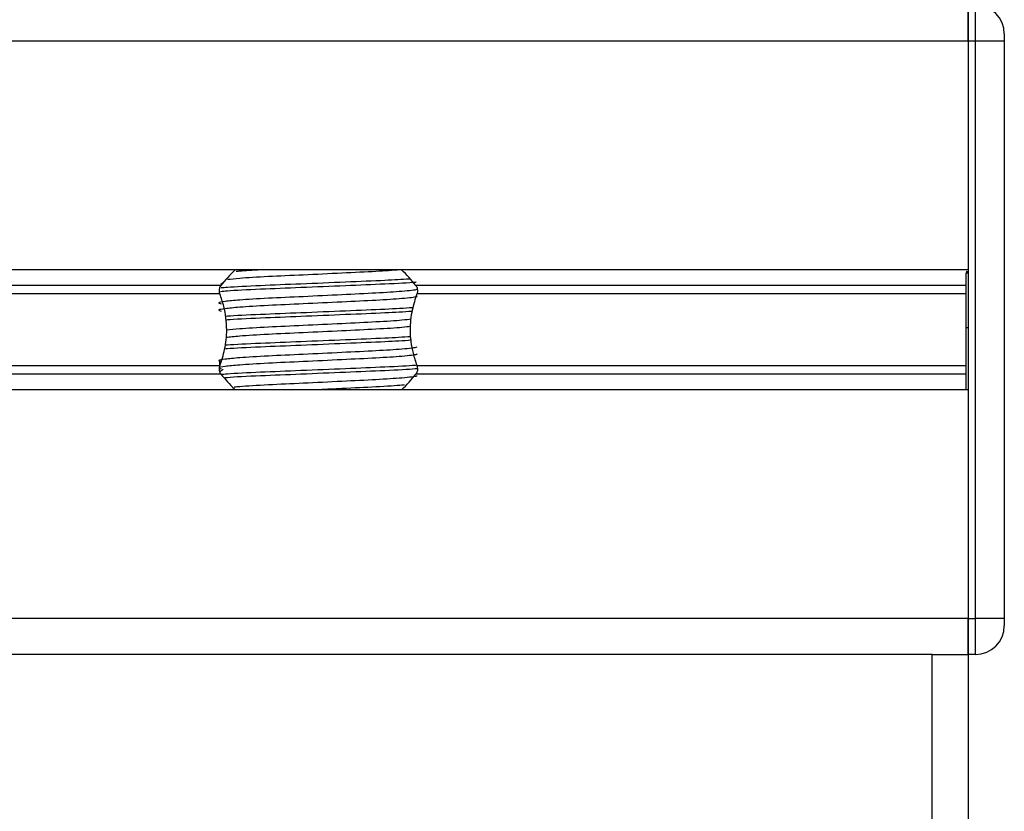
# Model space of a CAD drawing. Header units: millimetres. Extents: x 0 to 420, y 0 to 297.
# Tile 55 of 63: x 340 to 351, y 159 to 167. Entities that reach past the tile are written whole.
import ezdxf

# ---------------------------------------------------------------- set-up
doc = ezdxf.new("R2010")
doc.units = ezdxf.units.MM

msp = doc.modelspace()

# ---------------------------------------------------------------- linework, layer by layer
at = {"color": 7, "linetype": 'Continuous', "lineweight": 25}
for p, q in [((350.3908, 167.4619), (350.3908, 167.0785)), ((350.3908, 167.0785), (350.3908, 167.4619)), ((350.4675, 167.0785), (350.4675, 167.4619)), ((350.7742, 167.1552), (350.7742, 167.0785)), ((350.3908, 167.0785), (267.5845, 167.0785)), ((350.3908, 167.0785), (350.3908, 164.648)), ((350.4675, 167.0785), (350.3908, 167.0785)), ((350.3908, 167.0785), (350.3908, 160.9447)), ((350.4675, 160.9447), (350.4675, 167.0785)), ((350.7742, 167.0785), (350.4675, 167.0785)), ((350.7742, 167.0785), (350.7742, 160.9447)), ((350.3908, 164.648), (267.5845, 164.648)), ((350.3908, 164.6288), (350.3678, 164.6288)), ((350.3678, 164.6177), (350.3908, 164.6177)), ((342.4552, 164.4818), (275.5202, 164.4818)), ((342.4798, 164.5101), (342.4525, 164.4935)), ((350.3678, 164.4818), (344.5254, 164.4818)), ((342.4442, 164.3938), (275.5312, 164.3938)), ((350.3678, 164.3938), (344.5364, 164.3938)), ((350.3678, 164.0348), (350.3908, 164.0348)), ((350.3678, 163.9503), (350.3678, 164.008)), ((342.4401, 163.6751), (342.4401, 163.6135)), ((342.4552, 163.5415), (275.5202, 163.5415)), ((342.4442, 163.6295), (275.5312, 163.6295)), ((342.4798, 163.5901), (342.4472, 163.5701)), ((350.3678, 163.5415), (344.5254, 163.5415)), ((350.3678, 163.6295), (344.5364, 163.6295)), ((350.3908, 163.3753), (267.5845, 163.3753)), ((350.3908, 163.3753), (350.3908, 160.9447)), ((350.3908, 160.9447), (267.5845, 160.9447)), ((350.3908, 160.9447), (350.3908, 160.5614)), ((350.3908, 160.9447), (350.4675, 160.9447)), ((350.3908, 160.5614), (350.3908, 160.9447)), ((350.7742, 160.9447), (350.4675, 160.9447)), ((350.4675, 160.5614), (350.4675, 160.9447)), ((350.7742, 160.9447), (350.7742, 160.8681)), ((350.0075, 160.5614), (336.9732, 160.5614)), ((350.0075, 158.7212), (350.0075, 160.5614)), ((350.0075, 160.5614), (350.3908, 160.5614)), ((350.4675, 160.5614), (350.3908, 160.5614)), ((350.3908, 160.5614), (350.3908, 158.7212))]:
    msp.add_line(p, q, dxfattribs=at)
for centre, radius, start, end in [((350.4675, 167.1552), 0.3067, 0, 90), ((343.4903, 163.6896), 1.3034, 132.66793, 142.57212), ((343.4903, 163.6896), 1.3034, 37.42788, 47.33207), ((343.4903, 164.3337), 1.3034, 217.42788, 226.78945), ((343.4903, 164.3337), 1.3034, 312.66793, 322.57212), ((350.4675, 160.8681), 0.3067, 270, 0)]:
    msp.add_arc(centre, radius, start, end, dxfattribs=at)
for points, knots in [([(344.3569, 164.6483), (344.2776, 164.6427), (344.1127, 164.631), (343.7392, 164.6137), (343.3309, 164.5934), (342.9449, 164.5765), (342.6627, 164.5597), (342.5629, 164.5489), (342.5232, 164.5447)], [0, 0, 0, 0, 0.1645772, 0.3423508, 0.5251783, 0.700979, 0.8811979, 1, 1, 1, 1]), ([(342.8789, 164.648), (342.7939, 164.6434), (342.6865, 164.6376), (342.628, 164.6316), (342.6158, 164.6303)], [0, 0, 0, 0, 0.7912827, 1, 1, 1, 1]), ([(350.3678, 164.0348), (350.3678, 164.1571), (350.3678, 164.3771), (350.3678, 164.5437), (350.3678, 164.6177)], [0, 0, 0, 0, 0.5558787, 1, 1, 1, 1]), ([(342.4442, 164.3938), (342.4437, 164.3952), (342.4407, 164.4038), (342.4378, 164.4208), (342.4389, 164.4436), (342.4443, 164.4637), (342.4506, 164.4756), (342.4547, 164.4811), (342.4552, 164.4818)], [0, 0, 0, 0, 0.0508548, 0.3030287, 0.5240656, 0.7365591, 0.9653107, 1, 1, 1, 1]), ([(344.5299, 164.517), (344.5256, 164.5165), (344.4652, 164.5096), (344.2025, 164.4974), (343.7836, 164.4795), (343.3035, 164.4593), (342.8641, 164.4423), (342.5596, 164.4274), (342.4722, 164.4188), (342.4494, 164.4165)], [0, 0, 0, 0, 0.0141502, 0.1972888, 0.3802442, 0.568395, 0.7493223, 0.9347916, 1, 1, 1, 1]), ([(344.456, 164.5504), (344.3752, 164.5455), (344.1948, 164.5345), (343.7779, 164.5179), (343.3053, 164.4976), (342.8623, 164.4807), (342.572, 164.4662), (342.4785, 164.4579), (342.4576, 164.456)], [0, 0, 0, 0, 0.1580909, 0.3528892, 0.5532191, 0.7458579, 0.9433327, 1, 1, 1, 1]), ([(344.5254, 164.4818), (344.5266, 164.4801), (344.5316, 164.4732), (344.5387, 164.4577), (344.5428, 164.4345), (344.5419, 164.4119), (344.5382, 164.3996), (344.5364, 164.3938)], [0, 0, 0, 0, 0.07866572, 0.32957984, 0.58180241, 0.80288201, 1, 1, 1, 1]), ([(344.5323, 164.4446), (344.5335, 164.4429), (344.5392, 164.4352), (344.3947, 164.4194), (344.1174, 164.4015), (343.7404, 164.3837), (343.331, 164.3634), (342.9433, 164.3465), (342.6568, 164.329), (342.4917, 164.3124), (342.4146, 164.3002), (342.4447, 164.2919), (342.4581, 164.2882)], [0, 0, 0, 0, 0.0351066, 0.1561349, 0.2739528, 0.3916527, 0.5126988, 0.6290926, 0.7484115, 0.8401345, 0.9287498, 1, 1, 1, 1]), ([(344.5327, 164.3718), (344.5361, 164.3688), (344.5462, 164.3599), (344.3969, 164.3427), (344.1169, 164.3248), (343.7406, 164.307), (343.331, 164.2868), (342.9433, 164.2698), (342.6568, 164.2524), (342.4917, 164.2357), (342.4146, 164.2235), (342.4446, 164.2152), (342.458, 164.2115)], [0, 0, 0, 0, 0.059132, 0.1771634, 0.2920638, 0.4068492, 0.5248979, 0.6384095, 0.7547738, 0.8442256, 0.9306466, 1, 1, 1, 1]), ([(342.4442, 163.6295), (342.4628, 163.6863), (342.5019, 163.8055), (342.5258, 164.0257), (342.4985, 164.2321), (342.4589, 164.3499), (342.4442, 164.3938)], [0, 0, 0, 0, 0.2384824, 0.5002133, 0.8142029, 1, 1, 1, 1]), ([(344.5364, 164.3938), (344.5178, 164.337), (344.4787, 164.2178), (344.4548, 163.9975), (344.4821, 163.7912), (344.5217, 163.6733), (344.5364, 163.6295)], [0, 0, 0, 0, 0.2384824, 0.5002133, 0.8142029, 1, 1, 1, 1]), ([(344.4937, 164.2458), (344.4016, 164.2402), (344.2105, 164.2285), (343.7786, 164.2112), (343.3046, 164.1909), (342.8644, 164.174), (342.59, 164.1607), (342.5069, 164.1535), (342.4988, 164.1528)], [0, 0, 0, 0, 0.18331591, 0.38055047, 0.58338592, 0.77843404, 0.97837864, 1, 1, 1, 1]), ([(344.4848, 164.207), (344.3953, 164.2015), (344.2067, 164.19), (343.7787, 164.1729), (343.3039, 164.1526), (342.8672, 164.1357), (342.5851, 164.1224), (342.5101, 164.1153), (342.5036, 164.1147)], [0, 0, 0, 0, 0.1792693, 0.3781057, 0.5825884, 0.7792206, 0.980789, 1, 1, 1, 1]), ([(344.4762, 164.1256), (344.4484, 164.1213), (344.3783, 164.1106), (344.112, 164.0948), (343.742, 164.077), (343.3302, 164.0567), (342.9449, 164.0398), (342.6594, 164.0227), (342.5578, 164.0118), (342.5161, 164.0073)], [0, 0, 0, 0, 0.10287091, 0.25941141, 0.41579522, 0.57662494, 0.73127329, 0.88980823, 1, 1, 1, 1]), ([(344.4679, 164.0478), (344.4422, 164.044), (344.3739, 164.0336), (344.1116, 164.0181), (343.7421, 164.0003), (343.3303, 163.98), (342.9448, 163.9631), (342.6557, 163.9458), (342.5519, 163.9346), (342.5079, 163.9298)], [0, 0, 0, 0, 0.0944898, 0.2513541, 0.4080614, 0.5692237, 0.724192, 0.8830549, 1, 1, 1, 1]), ([(350.3678, 163.3753), (350.3678, 163.3799), (350.3678, 163.4047), (350.3678, 163.4936), (350.3678, 163.6405), (350.3678, 163.8271), (350.3678, 163.9633), (350.3678, 164.0348)], [0, 0, 0, 0, 0.0480315, 0.2536975, 0.478596, 0.7263063, 1, 1, 1, 1]), ([(344.4781, 163.8999), (344.3907, 163.8946), (344.204, 163.8832), (343.7785, 163.8662), (343.3041, 163.8459), (342.8665, 163.829), (342.5811, 163.8154), (342.5042, 163.8081), (342.4949, 163.8073)], [0, 0, 0, 0, 0.1744293, 0.3724463, 0.5760865, 0.7719084, 0.9726462, 1, 1, 1, 1]), ([(344.4734, 163.938), (344.3874, 163.9327), (344.202, 163.9214), (343.7783, 163.9045), (343.3047, 163.8842), (342.8644, 163.8673), (342.5901, 163.854), (342.5071, 163.8468), (342.499, 163.8461)], [0, 0, 0, 0, 0.1729956, 0.3727716, 0.5782206, 0.7757819, 0.9783028, 1, 1, 1, 1]), ([(344.5323, 163.8312), (344.5335, 163.8295), (344.5392, 163.8218), (344.3947, 163.806), (344.1174, 163.7881), (343.7404, 163.7703), (343.331, 163.75), (342.9433, 163.7331), (342.6568, 163.7157), (342.4917, 163.699), (342.4146, 163.6868), (342.4447, 163.6785), (342.4581, 163.6748)], [0, 0, 0, 0, 0.0351066, 0.1561349, 0.2739528, 0.3916527, 0.5126988, 0.6290926, 0.7484115, 0.8401345, 0.9287498, 1, 1, 1, 1]), ([(344.5327, 163.7584), (344.5361, 163.7554), (344.5462, 163.7465), (344.3969, 163.7294), (344.1169, 163.7115), (343.7406, 163.6936), (343.331, 163.6734), (342.9433, 163.6564), (342.6568, 163.639), (342.4917, 163.6224), (342.4146, 163.6101), (342.4446, 163.6018), (342.458, 163.5982)], [0, 0, 0, 0, 0.05913196, 0.17716337, 0.29206379, 0.4068492, 0.5248979, 0.63840949, 0.75477382, 0.84422556, 0.93064656, 1, 1, 1, 1]), ([(342.4552, 163.5415), (342.454, 163.5431), (342.449, 163.5501), (342.4419, 163.5656), (342.4378, 163.5888), (342.4388, 163.6114), (342.4425, 163.6237), (342.4442, 163.6295)], [0, 0, 0, 0, 0.0786657, 0.3295798, 0.5818024, 0.802882, 1, 1, 1, 1]), ([(344.5407, 163.6364), (344.533, 163.6355), (344.4705, 163.6282), (344.2036, 163.6156), (343.7832, 163.5978), (343.304, 163.5775), (342.8625, 163.5606), (342.5699, 163.546), (342.4752, 163.5376), (342.453, 163.5356)], [0, 0, 0, 0, 0.0254448, 0.2080116, 0.3903958, 0.5779593, 0.7583217, 0.943212, 1, 1, 1, 1]), ([(344.5419, 163.5982), (344.5339, 163.5973), (344.4711, 163.5899), (344.2036, 163.5773), (343.7835, 163.5594), (343.3028, 163.5392), (342.867, 163.5223), (342.5818, 163.5088), (342.5052, 163.5015), (342.4965, 163.5007)], [0, 0, 0, 0, 0.0275782, 0.2161233, 0.4044799, 0.5981853, 0.7844538, 0.9753985, 1, 1, 1, 1]), ([(344.5364, 163.6295), (344.5369, 163.6281), (344.5399, 163.6195), (344.5429, 163.6025), (344.5417, 163.5796), (344.5363, 163.5595), (344.53, 163.5477), (344.5259, 163.5422), (344.5254, 163.5415)], [0, 0, 0, 0, 0.0508548, 0.3030287, 0.5240656, 0.7365591, 0.9653107, 1, 1, 1, 1]), ([(344.5323, 163.5245), (344.5335, 163.5228), (344.5392, 163.5151), (344.3948, 163.4993), (344.1174, 163.4815), (343.7407, 163.4636), (343.3299, 163.4433), (342.9474, 163.4264), (342.6959, 163.4119), (342.6149, 163.4036), (342.5967, 163.4017)], [0, 0, 0, 0, 0.0448324, 0.1993902, 0.3498481, 0.5001554, 0.6547358, 0.8033751, 0.9557499, 1, 1, 1, 1]), ([(344.4004, 163.4258), (344.3932, 163.4249), (344.3388, 163.4175), (344.1071, 163.4048), (343.7957, 163.3894), (343.5813, 163.3791), (343.5011, 163.3753)], [0, 0, 0, 0, 0.0552431, 0.4192215, 0.7828355, 1, 1, 1, 1])]:
    msp.add_open_spline(points, degree=3, knots=knots, dxfattribs=at)

doc.saveas('drawing.dxf')
